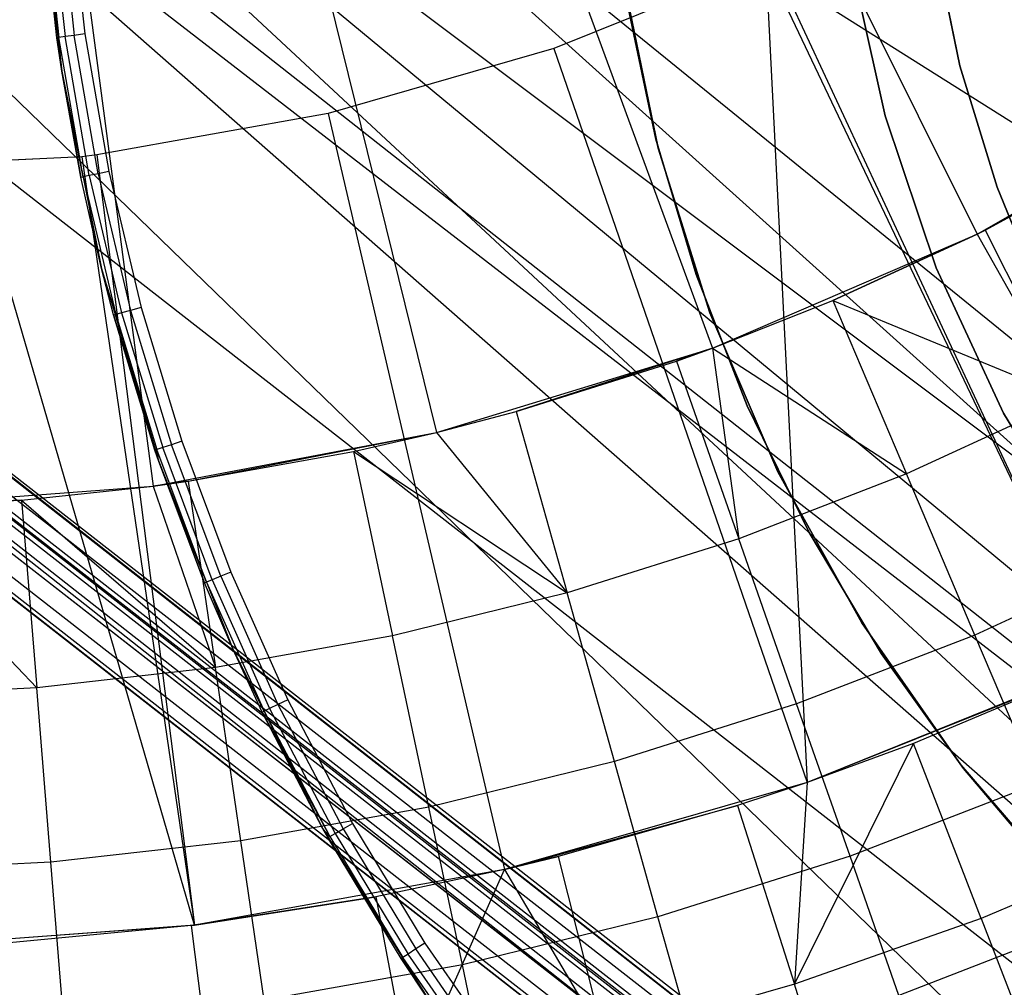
# Model space of a CAD drawing. Extents: x -390 to 397, y -401 to 400.
# Tile 41 of 192: x -239.78 to -236.32, y -306.71 to -303.31. Entities that reach past the tile are written whole.
import ezdxf

# ---------------------------------------------------------------- set-up
doc = ezdxf.new("R2010")
doc.units = 0
doc.header["$LTSCALE"] = 25.4
doc.layers.get('0').update_dxf_attribs({"linetype": 'CONTINUOUS'})

# ---------------------------------------------------------------- blocks, each defined once
blk = doc.blocks.new('FOURTY_ROUND_VII_ZWIS_STL')
at = {"color": 0}
for p, q in [((-245.653, -299.3192, -931.3491), (-230.6651, -311.0159, -931.3491)), ((-245.653, -299.3192, -931.3491), (-230.6651, -311.0159, -931.3491)), ((-246.166, -299.9442, -929.0132), (-231.1468, -311.6654, -929.0132)), ((-235.2937, -308.4569, -929), (-246.166, -299.9442, -929.0132)), ((-235.2937, -308.4569, -929), (-246.166, -299.9442, -929.0132)), ((-246.166, -299.9442, -929.0132), (-231.1468, -311.6654, -929.0132)), ((-246.2053, -299.9921, -929.0509), (-231.1837, -311.7152, -929.0509)), ((-246.2053, -299.9921, -929.0509), (-231.1837, -311.7152, -929.0509)), ((-246.2469, -300.0428, -929.1777), (-231.2227, -311.7678, -929.1777)), ((-246.2469, -300.0428, -929.1777), (-231.2227, -311.7678, -929.1777)), ((-246.2436, -300.0388, -929.25), (-231.2196, -311.7637, -929.25)), ((-246.2436, -300.0388, -929.25), (-231.2196, -311.7637, -929.25)), ((-246.2335, -300.0265, -929.1082), (-231.2101, -311.7509, -929.1082)), ((-246.2335, -300.0265, -929.1082), (-231.2101, -311.7509, -929.1082)), ((-231.2329, -311.7816, -902), (-246.2578, -300.056, -902)), ((-231.2329, -311.7816, -902), (-246.2578, -300.056, -902)), ((-231.2329, -311.7816, -900.5), (-246.2578, -300.056, -900.5)), ((-231.2329, -311.7816, -900.5), (-246.2578, -300.056, -900.5)), ((-231.2329, -311.7816, -895.5), (-246.2578, -300.056, -895.5)), ((-231.2329, -311.7816, -895.5), (-246.2578, -300.056, -895.5)), ((-231.2785, -311.8431, -932.4962), (-243.4144, -300.0792, -934.3589)), ((-243.4144, -300.0792, -934.3589), (-230.1584, -310.3327, -934.3766)), ((-243.4144, -300.0792, -934.3589), (-230.1584, -310.3327, -934.3766)), ((-231.2785, -311.8431, -932.4962), (-243.4144, -300.0792, -934.3589)), ((-246.3064, -300.1153, -932.4962), (-231.2785, -311.8431, -932.4962)), ((-246.3064, -300.1153, -932.4962), (-231.2785, -311.8431, -932.4962)), ((-246.3063, -300.1152, -902.0152), (-231.2785, -311.843, -902.0152)), ((-246.3063, -300.1152, -902.0152), (-231.2785, -311.843, -902.0152)), ((-246.3063, -300.1152, -927.4848), (-231.2785, -311.843, -927.4848)), ((-246.3063, -300.1152, -927.4848), (-231.2785, -311.843, -927.4848)), ((-246.3063, -300.1152, -900.4848), (-231.2785, -311.843, -900.4848)), ((-246.3063, -300.1152, -900.4848), (-231.2785, -311.843, -900.4848)), ((-246.3063, -300.1152, -895.5152), (-231.2785, -311.843, -895.5152)), ((-246.3063, -300.1152, -895.5152), (-231.2785, -311.843, -895.5152)), ((-246.3475, -300.1653, -902.0586), (-231.3171, -311.8951, -902.0586)), ((-246.3475, -300.1653, -902.0586), (-231.3171, -311.8951, -902.0586)), ((-246.3475, -300.1653, -927.4414), (-231.3171, -311.8951, -927.4414)), ((-246.3475, -300.1653, -927.4414), (-231.3171, -311.8951, -927.4414)), ((-246.3475, -300.1653, -900.4414), (-231.3171, -311.8951, -900.4414)), ((-246.3475, -300.1653, -900.4414), (-231.3171, -311.8951, -900.4414)), ((-246.3475, -300.1653, -895.5586), (-231.3171, -311.8951, -895.5586)), ((-246.3475, -300.1653, -895.5586), (-231.3171, -311.8951, -895.5586)), ((-231.352, -311.9422, -902.2), (-246.3846, -300.2107, -902.2)), ((-231.352, -311.9422, -902.2), (-246.3846, -300.2107, -902.2)), ((-231.352, -311.9422, -927.3), (-246.3846, -300.2107, -927.3)), ((-231.352, -311.9422, -927.3), (-246.3846, -300.2107, -927.3)), ((-246.3846, -300.2107, -895.7), (-231.352, -311.9422, -895.7)), ((-231.352, -311.9422, -900.3), (-246.3846, -300.2107, -900.3)), ((-231.352, -311.9422, -900.3), (-246.3846, -300.2107, -900.3)), ((-246.3846, -300.2107, -895.7), (-231.352, -311.9422, -895.7)), ((-246.375, -300.1989, -902.1235), (-231.343, -311.93, -902.1235)), ((-246.375, -300.1989, -902.1235), (-231.343, -311.93, -902.1235)), ((-246.375, -300.1989, -927.3765), (-231.343, -311.93, -927.3765)), ((-246.375, -300.1989, -927.3765), (-231.343, -311.93, -927.3765)), ((-246.375, -300.1989, -900.3765), (-231.343, -311.93, -900.3765)), ((-246.375, -300.1989, -900.3765), (-231.343, -311.93, -900.3765)), ((-246.375, -300.1989, -895.6235), (-231.343, -311.93, -895.6235)), ((-246.375, -300.1989, -895.6235), (-231.343, -311.93, -895.6235)), ((-235.2926, -308.7293, -927.5), (-245.7259, -300.4917, -927.5)), ((-245.7259, -300.4917, -927.5), (-231.2785, -311.843, -927.4848)), ((-245.7259, -300.4917, -927.5), (-231.2785, -311.843, -927.4848)), ((-235.2926, -308.7293, -927.5), (-245.7259, -300.4917, -927.5)), ((-242.5098, -300.6013, -934.4753), (-230.1584, -310.3327, -934.3766)), ((-242.5098, -300.6013, -934.4753), (-230.1584, -310.3327, -934.3766)), ((-242.5098, -300.6013, -932.5403), (-230.6651, -311.0159, -931.3491)), ((-242.5098, -300.6013, -932.5403), (-230.6651, -311.0159, -931.3491)), ((-230.1584, -310.3327, -934.3766), (-241.5052, -300.9266, -934.7228)), ((-230.1584, -310.3327, -934.3766), (-241.5052, -300.9266, -934.7228)), ((-230.6651, -311.0159, -931.3491), (-241.5033, -300.927, -932.8784)), ((-241.5033, -300.927, -932.8784), (-229.7357, -309.7628, -933.034)), ((-241.5033, -300.927, -932.8784), (-229.7357, -309.7628, -933.034)), ((-230.6651, -311.0159, -931.3491), (-241.5033, -300.927, -932.8784)), ((-228.7468, -308.4295, -935.584), (-240.4761, -301.0336, -935.0414)), ((-228.7468, -308.4295, -935.584), (-240.4761, -301.0336, -935.0414)), ((-230.1584, -310.3327, -934.3766), (-240.4761, -301.0336, -935.0414)), ((-230.1584, -310.3327, -934.3766), (-240.4761, -301.0336, -935.0414)), ((-240.4761, -301.0336, -933.2985), (-229.7357, -309.7628, -933.034)), ((-240.4761, -301.0336, -933.2985), (-229.7357, -309.7628, -933.034)), ((-237.5467, -301.7903, -953.55), (-236.4135, -304.0648, -957.4595)), ((-237.5467, -301.7903, -953.55), (-236.4135, -304.0648, -957.4595)), ((-238.2204, -302.0808, -953.55), (-237.3442, -304.4662, -957.4595)), ((-238.2204, -302.0808, -953.55), (-237.3442, -304.4662, -957.4595)), ((-235.2937, -308.4569, -929), (-243.3006, -302.1816, -929)), ((-235.2937, -308.4569, -929), (-243.3006, -302.1816, -929)), ((-238.9219, -302.2955, -953.55), (-238.3135, -304.7627, -957.4595)), ((-238.9219, -302.2955, -953.55), (-238.3135, -304.7627, -957.4595)), ((-239.6428, -302.4316, -953.55), (-239.3095, -304.9508, -957.4595)), ((-239.6428, -302.4316, -953.55), (-239.3095, -304.9508, -957.4595)), ((-239.709, -302.7892, -2.2), (-239.6309, -303.4926, -2.2)), ((-239.709, -302.7892, -2.2), (-239.6309, -303.4926, -2.2)), ((-239.6484, -303.3747, -0.1), (-239.7025, -302.8801, -0.1)), ((-239.7025, -302.8801, -0.1), (-239.6309, -303.4926, -2.2)), ((-239.7025, -302.8801, -0.1), (-239.6309, -303.4926, -2.2)), ((-239.6484, -303.3747, -0.1), (-239.7025, -302.8801, -0.1)), ((-239.6949, -302.8795, -0.0617), (-239.6409, -303.3737, -0.0617)), ((-239.6949, -302.8795, -0.0617), (-239.6409, -303.3737, -0.0617)), ((-239.6732, -302.8778, -0.0293), (-239.6194, -303.3706, -0.0293)), ((-239.6732, -302.8778, -0.0293), (-239.6194, -303.3706, -0.0293)), ((-239.6409, -302.8753, -0.0076), (-239.5873, -303.3661, -0.0076)), ((-239.6409, -302.8753, -0.0076), (-239.5873, -303.3661, -0.0076)), ((-239.6028, -302.8723), (-239.5494, -303.3608)), ((-239.6028, -302.8723), (-239.5494, -303.3608)), ((-237.1593, -303.0552, -952.718), (-235.9848, -305.5786, -957)), ((-237.1593, -303.0552, -952.718), (-235.9848, -305.5786, -957)), ((-236.4738, -303.4729, -29.0477), (-236.5645, -303.0362, -29.0477)), ((-236.5645, -303.0362, -13.7477), (-236.4738, -303.4729, -13.7477)), ((-236.5645, -303.0362, -13.7477), (-236.4738, -303.4729, -13.7477)), ((-236.4738, -303.4729, -29.0477), (-236.5645, -303.0362, -29.0477)), ((-237.1564, -303.1126, -952.8), (-237.9012, -303.412, -952.8)), ((-237.1564, -303.1126, -952.8), (-237.9012, -303.412, -952.8)), ((-237.1564, -303.1126, -952.8), (-235.9848, -305.5786, -957)), ((-237.1564, -303.1126, -952.8), (-235.9848, -305.5786, -957)), ((-237.1564, -303.1126, -952.8), (-237.0111, -305.9928, -957)), ((-237.1564, -303.1126, -952.8), (-237.0111, -305.9928, -957)), ((-236.8581, -303.0999, -2.2), (-236.7371, -303.6497, -2.2)), ((-236.7371, -303.6497, -29), (-236.8581, -303.0999, -29)), ((-236.8581, -303.0999, -2.2), (-236.7371, -303.6497, -2.2)), ((-236.7371, -303.6497, -29), (-236.8581, -303.0999, -29)), ((-237.6574, -303.1672, -29), (-237.5351, -303.7625, -29)), ((-237.5351, -303.7625, -2.2), (-237.6574, -303.1672, -2.2)), ((-237.5351, -303.7625, -2.2), (-237.6574, -303.1672, -2.2)), ((-237.6574, -303.1672, -29), (-237.5351, -303.7625, -29)), ((-237.543, -303.7315, -29.0477), (-237.6448, -303.2462, -29.0477)), ((-237.6448, -303.2462, -31.0477), (-237.543, -303.7315, -31.0477)), ((-237.543, -303.7315, -29.0477), (-237.6448, -303.2462, -29.0477)), ((-237.6448, -303.2462, -31.0477), (-237.543, -303.7315, -31.0477)), ((-239.5873, -303.3661, -0.0076), (-239.6194, -303.3706, -0.0293)), ((-239.5873, -303.3661, -0.0076), (-239.6194, -303.3706, -0.0293)), ((-239.5494, -303.3608), (-239.5873, -303.3661, -0.0076)), ((-239.5494, -303.3608), (-239.5873, -303.3661, -0.0076)), ((-239.5032, -303.8527, -0.0076), (-239.5873, -303.3661, -0.0076)), ((-239.5032, -303.8527, -0.0076), (-239.5873, -303.3661, -0.0076)), ((-239.5494, -303.3608), (-239.4657, -303.845)), ((-239.5494, -303.3608), (-239.4657, -303.845)), ((-239.6409, -303.3737, -0.0617), (-239.6484, -303.3747, -0.1)), ((-239.6309, -303.4926, -0.1), (-239.6484, -303.3747, -0.1)), ((-239.6484, -303.3747, -0.1), (-239.6309, -303.4926, -2.2)), ((-239.6484, -303.3747, -0.1), (-239.6309, -303.4926, -2.2)), ((-239.6194, -303.3706, -0.0293), (-239.6409, -303.3737, -0.0617)), ((-239.6194, -303.3706, -0.0293), (-239.6409, -303.3737, -0.0617)), ((-239.6309, -303.4926, -0.1), (-239.6409, -303.3737, -0.0617)), ((-239.5562, -303.8635, -0.0617), (-239.6409, -303.3737, -0.0617)), ((-239.5562, -303.8635, -0.0617), (-239.6409, -303.3737, -0.0617)), ((-239.535, -303.8592, -0.0293), (-239.6194, -303.3706, -0.0293)), ((-239.535, -303.8592, -0.0293), (-239.6194, -303.3706, -0.0293)), ((-237.9012, -303.412, -952.8), (-238.6947, -303.6407, -952.8)), ((-237.9012, -303.412, -952.8), (-238.6947, -303.6407, -952.8)), ((-237.9012, -303.412, -952.8), (-237.0111, -305.9928, -957)), ((-237.9012, -303.412, -952.8), (-237.0111, -305.9928, -957)), ((-236.3437, -303.8995, -29.0477), (-236.4738, -303.4729, -29.0477)), ((-236.4738, -303.4729, -13.7477), (-236.3437, -303.8995, -13.7477)), ((-236.4738, -303.4729, -13.7477), (-236.3437, -303.8995, -13.7477)), ((-236.4738, -303.4729, -13.7477), (-236.4738, -303.4729, -29.0477)), ((-236.3437, -303.8995, -29.0477), (-236.4738, -303.4729, -29.0477)), ((-236.4738, -303.4729, -13.7477), (-236.4738, -303.4729, -29.0477)), ((-239.6309, -303.4926, -0.1), (-239.6309, -303.4926, -2.2)), ((-239.6309, -303.4926, -2.2), (-239.5637, -303.8651, -0.1)), ((-239.5637, -303.8651, -0.1), (-239.6309, -303.4926, -0.1)), ((-239.6309, -303.4926, -2.2), (-239.5637, -303.8651, -0.1)), ((-239.6309, -303.4926, -2.2), (-239.4909, -304.1863, -2.2)), ((-239.6309, -303.4926, -0.1), (-239.6309, -303.4926, -2.2)), ((-239.6309, -303.4926, -2.2), (-239.4909, -304.1863, -2.2)), ((-239.5637, -303.8651, -0.1), (-239.6309, -303.4926, -0.1)), ((-239.5562, -303.8635, -0.0617), (-239.6309, -303.4926, -0.1)), ((-239.5562, -303.8635, -0.0617), (-239.6309, -303.4926, -0.1)), ((-236.4135, -304.0648, -957.4595), (-235.5325, -303.5635, -957.4595)), ((-236.4135, -304.0648, -957.4595), (-235.5325, -303.5635, -957.4595)), ((-236.3857, -304.0509, -970.5261), (-235.5325, -303.5635, -957.4595)), ((-236.3857, -304.0509, -970.5261), (-235.5325, -303.5635, -957.4595)), ((-238.6947, -303.6407, -952.8), (-239.5074, -303.7866, -952.8)), ((-238.6947, -303.6407, -952.8), (-239.5074, -303.7866, -952.8)), ((-238.6947, -303.6407, -952.8), (-238.0746, -306.2993, -957)), ((-238.6947, -303.6407, -952.8), (-238.0746, -306.2993, -957)), ((-236.7371, -303.6497, -2.2), (-236.7371, -303.6497, -29)), ((-236.7371, -303.6497, -2.2), (-236.7371, -303.6497, -29)), ((-236.7371, -303.6497, -2.2), (-236.5573, -304.1833, -2.2)), ((-236.5573, -304.1833, -29), (-236.7371, -303.6497, -29)), ((-236.7371, -303.6497, -2.2), (-236.5573, -304.1833, -2.2)), ((-236.5573, -304.1833, -29), (-236.7371, -303.6497, -29)), ((-237.4015, -304.2068, -29.0477), (-237.543, -303.7315, -29.0477)), ((-237.543, -303.7315, -29.0477), (-237.543, -303.7315, -31.0477)), ((-237.543, -303.7315, -31.0477), (-237.4015, -304.2068, -31.0477)), ((-237.543, -303.7315, -29.0477), (-237.543, -303.7315, -31.0477)), ((-237.4015, -304.2068, -29.0477), (-237.543, -303.7315, -29.0477)), ((-237.543, -303.7315, -31.0477), (-237.4015, -304.2068, -31.0477)), ((-237.5351, -303.7625, -29), (-237.5351, -303.7625, -2.2)), ((-237.5351, -303.7625, -29), (-237.3531, -304.3424, -29)), ((-237.3531, -304.3424, -2.2), (-237.5351, -303.7625, -2.2)), ((-237.5351, -303.7625, -29), (-237.5351, -303.7625, -2.2)), ((-237.3531, -304.3424, -2.2), (-237.5351, -303.7625, -2.2)), ((-237.5351, -303.7625, -29), (-237.3531, -304.3424, -29)), ((-236.3857, -304.0509, -970.5261), (-235.8675, -303.7694, -970.5261)), ((-236.3857, -304.0509, -970.5261), (-235.8675, -303.7694, -970.5261)), ((-239.56, -303.7931, -952.8), (-240.6908, -303.8484, -952.8)), ((-239.56, -303.7931, -952.8), (-240.6908, -303.8484, -952.8)), ((-239.56, -303.7931, -952.8), (-240.3312, -303.8308, -952.7733)), ((-239.56, -303.7931, -952.8), (-239.9447, -303.8119, -952.7724)), ((-239.164, -306.4949, -957), (-239.9447, -303.8119, -952.7724)), ((-239.164, -306.4949, -957), (-239.9447, -303.8119, -952.7724)), ((-239.5074, -303.7866, -952.8), (-239.56, -303.7931, -952.8)), ((-239.5074, -303.7866, -952.8), (-239.56, -303.7931, -952.8)), ((-239.56, -303.7931, -952.8), (-239.164, -306.4949, -957)), ((-239.56, -303.7931, -952.8), (-239.164, -306.4949, -957)), ((-239.5074, -303.7866, -952.8), (-239.164, -306.4949, -957)), ((-239.5074, -303.7866, -952.8), (-239.164, -306.4949, -957)), ((-239.5032, -303.8527, -0.0076), (-239.535, -303.8592, -0.0293)), ((-239.5032, -303.8527, -0.0076), (-239.535, -303.8592, -0.0293)), ((-239.4657, -303.845), (-239.5032, -303.8527, -0.0076)), ((-239.4657, -303.845), (-239.5032, -303.8527, -0.0076)), ((-239.5032, -303.8527, -0.0076), (-239.3891, -304.3331, -0.0076)), ((-239.5032, -303.8527, -0.0076), (-239.3891, -304.3331, -0.0076)), ((-239.4657, -303.845), (-239.3521, -304.3231)), ((-239.4657, -303.845), (-239.3521, -304.3231)), ((-239.5637, -303.8651, -0.1), (-239.5562, -303.8635, -0.0617)), ((-239.5637, -303.8651, -0.1), (-239.5562, -303.8635, -0.0617)), ((-239.4909, -304.1863, -2.2), (-239.5637, -303.8651, -0.1)), ((-239.4909, -304.1863, -2.2), (-239.5637, -303.8651, -0.1)), ((-239.4909, -304.1863, -0.1), (-239.5637, -303.8651, -0.1)), ((-239.4909, -304.1863, -0.1), (-239.5637, -303.8651, -0.1)), ((-239.535, -303.8592, -0.0293), (-239.5562, -303.8635, -0.0617)), ((-239.535, -303.8592, -0.0293), (-239.5562, -303.8635, -0.0617)), ((-239.5562, -303.8635, -0.0617), (-239.4413, -304.3472, -0.0617)), ((-239.5562, -303.8635, -0.0617), (-239.4413, -304.3472, -0.0617)), ((-239.5562, -303.8635, -0.0617), (-239.4909, -304.1863, -0.1)), ((-239.5562, -303.8635, -0.0617), (-239.4909, -304.1863, -0.1)), ((-239.535, -303.8592, -0.0293), (-239.4204, -304.3415, -0.0293)), ((-239.535, -303.8592, -0.0293), (-239.4204, -304.3415, -0.0293)), ((-236.1754, -304.3126, -29.0477), (-236.3437, -303.8995, -29.0477)), ((-236.3437, -303.8995, -13.7477), (-236.1754, -304.3126, -13.7477)), ((-236.3437, -303.8995, -13.7477), (-236.1754, -304.3126, -13.7477)), ((-236.3437, -303.8995, -13.7477), (-236.3437, -303.8995, -29.0477)), ((-236.1754, -304.3126, -29.0477), (-236.3437, -303.8995, -29.0477)), ((-236.3437, -303.8995, -13.7477), (-236.3437, -303.8995, -29.0477)), ((-236.4135, -304.0648, -970.5261), (-236.3857, -304.0509, -970.5261)), ((-236.3857, -304.0509, -970.5261), (-236.4135, -304.0648, -957.4595)), ((-236.3857, -304.0509, -970.5261), (-236.4135, -304.0648, -957.4595)), ((-236.4135, -304.0648, -970.5261), (-236.3857, -304.0509, -970.5261)), ((-236.3857, -304.0509, -970.5261), (-236.0883, -304.6428, -971.8167)), ((-236.3857, -304.0509, -970.5261), (-236.0883, -304.6428, -971.8167)), ((-237.3442, -304.4662, -957.4595), (-236.4135, -304.0648, -957.4595)), ((-237.3442, -304.4662, -957.4595), (-236.4135, -304.0648, -957.4595)), ((-236.9209, -304.2987, -970.5261), (-236.4135, -304.0648, -970.5261)), ((-236.4135, -304.0648, -957.4595), (-236.9209, -304.2987, -970.5261)), ((-236.4135, -304.0648, -957.4595), (-236.9209, -304.2987, -970.5261)), ((-236.9209, -304.2987, -970.5261), (-236.4135, -304.0648, -970.5261)), ((-236.4135, -304.0648, -970.5261), (-236.0883, -304.6428, -971.8167)), ((-236.4135, -304.0648, -970.5261), (-236.0883, -304.6428, -971.8167)), ((-236.4135, -304.0648, -957.4595), (-236.4135, -304.0648, -970.5261)), ((-236.4135, -304.0648, -957.4595), (-236.4135, -304.0648, -970.5261)), ((-239.4486, -304.3492, -0.1), (-239.4909, -304.1863, -2.2)), ((-239.4909, -304.1863, -2.2), (-239.2901, -304.865, -2.2)), ((-239.4909, -304.1863, -2.2), (-239.4909, -304.1863, -0.1)), ((-239.4909, -304.1863, -2.2), (-239.4909, -304.1863, -0.1)), ((-239.4486, -304.3492, -0.1), (-239.4909, -304.1863, -2.2)), ((-239.4486, -304.3492, -0.1), (-239.4909, -304.1863, -0.1)), ((-239.4909, -304.1863, -2.2), (-239.2901, -304.865, -2.2)), ((-239.4413, -304.3472, -0.0617), (-239.4909, -304.1863, -0.1)), ((-236.5573, -304.1833, -2.2), (-236.5573, -304.1833, -29)), ((-236.5573, -304.1833, -2.2), (-236.5573, -304.1833, -29)), ((-236.5573, -304.1833, -2.2), (-236.3209, -304.6943, -2.2)), ((-236.3209, -304.6943, -29), (-236.5573, -304.1833, -29)), ((-236.5573, -304.1833, -2.2), (-236.3209, -304.6943, -2.2)), ((-236.3209, -304.6943, -29), (-236.5573, -304.1833, -29)), ((-237.2213, -304.6688, -29.0477), (-237.4015, -304.2068, -29.0477)), ((-237.4015, -304.2068, -29.0477), (-237.4015, -304.2068, -31.0477)), ((-237.4015, -304.2068, -31.0477), (-237.2213, -304.6688, -31.0477)), ((-237.4015, -304.2068, -29.0477), (-237.4015, -304.2068, -31.0477)), ((-237.2213, -304.6688, -29.0477), (-237.4015, -304.2068, -29.0477)), ((-237.4015, -304.2068, -31.0477), (-237.2213, -304.6688, -31.0477)), ((-237.3442, -304.4662, -970.5261), (-236.9209, -304.2987, -970.5261)), ((-237.3442, -304.4662, -957.4595), (-236.9209, -304.2987, -970.5261)), ((-237.3442, -304.4662, -970.5261), (-236.9209, -304.2987, -970.5261)), ((-237.3442, -304.4662, -957.4595), (-236.9209, -304.2987, -970.5261)), ((-236.9209, -304.2987, -970.5261), (-236.662, -304.9084, -971.8167)), ((-236.9209, -304.2987, -970.5261), (-236.662, -304.9084, -971.8167)), ((-236.9209, -304.2987, -970.5261), (-236.0883, -304.6428, -971.8167)), ((-236.9209, -304.2987, -970.5261), (-236.0883, -304.6428, -971.8167)), ((-239.3891, -304.3331, -0.0076), (-239.4204, -304.3415, -0.0293)), ((-239.3891, -304.3331, -0.0076), (-239.4204, -304.3415, -0.0293)), ((-239.3521, -304.3231), (-239.3891, -304.3331, -0.0076)), ((-239.3521, -304.3231), (-239.3891, -304.3331, -0.0076)), ((-239.3891, -304.3331, -0.0076), (-239.2453, -304.8054, -0.0076)), ((-239.3891, -304.3331, -0.0076), (-239.2453, -304.8054, -0.0076)), ((-239.3521, -304.3231), (-239.209, -304.7931)), ((-239.3521, -304.3231), (-239.209, -304.7931)), ((-239.4486, -304.3492, -0.1), (-239.4413, -304.3472, -0.0617)), ((-239.3037, -304.8252, -0.1), (-239.4486, -304.3492, -0.1)), ((-239.4486, -304.3492, -0.1), (-239.2901, -304.865, -2.2)), ((-239.4486, -304.3492, -0.1), (-239.2901, -304.865, -2.2)), ((-239.3037, -304.8252, -0.1), (-239.4486, -304.3492, -0.1)), ((-239.4204, -304.3415, -0.0293), (-239.4413, -304.3472, -0.0617)), ((-239.4204, -304.3415, -0.0293), (-239.4413, -304.3472, -0.0617)), ((-239.4413, -304.3472, -0.0617), (-239.2965, -304.8228, -0.0617)), ((-239.4413, -304.3472, -0.0617), (-239.2965, -304.8228, -0.0617)), ((-239.4204, -304.3415, -0.0293), (-239.276, -304.8158, -0.0293)), ((-239.4204, -304.3415, -0.0293), (-239.276, -304.8158, -0.0293)), ((-237.3531, -304.3424, -29), (-237.3531, -304.3424, -2.2)), ((-237.3531, -304.3424, -29), (-237.1135, -304.901, -29)), ((-237.1135, -304.901, -2.2), (-237.3531, -304.3424, -2.2)), ((-237.3531, -304.3424, -29), (-237.3531, -304.3424, -2.2)), ((-237.1135, -304.901, -2.2), (-237.3531, -304.3424, -2.2)), ((-237.3531, -304.3424, -29), (-237.1135, -304.901, -29)), ((-238.3135, -304.7627, -957.4595), (-237.3442, -304.4662, -957.4595)), ((-238.3135, -304.7627, -957.4595), (-237.3442, -304.4662, -957.4595)), ((-237.3442, -304.4662, -957.4595), (-238.0333, -304.6889, -970.5261)), ((-237.3442, -304.4662, -957.4595), (-238.0333, -304.6889, -970.5261)), ((-237.4708, -304.5117, -970.5261), (-237.3442, -304.4662, -970.5261)), ((-237.3442, -304.4662, -957.4595), (-237.4708, -304.5117, -970.5261)), ((-237.3442, -304.4662, -957.4595), (-237.4708, -304.5117, -970.5261)), ((-237.4708, -304.5117, -970.5261), (-237.3442, -304.4662, -970.5261)), ((-237.3442, -304.4662, -970.5261), (-237.2516, -305.1367, -971.8167)), ((-237.3442, -304.4662, -970.5261), (-237.2516, -305.1367, -971.8167)), ((-237.3442, -304.4662, -970.5261), (-236.662, -304.9084, -971.8167)), ((-237.3442, -304.4662, -970.5261), (-236.662, -304.9084, -971.8167)), ((-237.3442, -304.4662, -970.5261), (-237.3442, -304.4662, -957.4595)), ((-237.3442, -304.4662, -970.5261), (-237.3442, -304.4662, -957.4595)), ((-238.0333, -304.6889, -970.5261), (-237.4708, -304.5117, -970.5261)), ((-238.0333, -304.6889, -970.5261), (-237.4708, -304.5117, -970.5261)), ((-237.4708, -304.5117, -970.5261), (-237.2516, -305.1367, -971.8167)), ((-237.4708, -304.5117, -970.5261), (-237.2516, -305.1367, -971.8167)), ((-236.0883, -304.6428, -971.8167), (-236.662, -304.9084, -971.8167)), ((-236.0883, -304.6428, -971.8167), (-236.662, -304.9084, -971.8167)), ((-237.0035, -305.1143, -29.0477), (-237.2213, -304.6688, -29.0477)), ((-237.2213, -304.6688, -29.0477), (-237.2213, -304.6688, -31.0477)), ((-237.2213, -304.6688, -31.0477), (-237.0035, -305.1143, -31.0477)), ((-237.2213, -304.6688, -29.0477), (-237.2213, -304.6688, -31.0477)), ((-237.0035, -305.1143, -29.0477), (-237.2213, -304.6688, -29.0477)), ((-237.2213, -304.6688, -31.0477), (-237.0035, -305.1143, -31.0477)), ((-238.3135, -304.7627, -970.5261), (-238.0333, -304.6889, -970.5261)), ((-238.3135, -304.7627, -957.4595), (-238.0333, -304.6889, -970.5261)), ((-238.3135, -304.7627, -970.5261), (-238.0333, -304.6889, -970.5261)), ((-238.3135, -304.7627, -957.4595), (-238.0333, -304.6889, -970.5261)), ((-238.0333, -304.6889, -970.5261), (-237.8545, -305.3267, -971.8167)), ((-238.0333, -304.6889, -970.5261), (-237.8545, -305.3267, -971.8167)), ((-236.3209, -304.6943, -2.2), (-236.3209, -304.6943, -29)), ((-236.3209, -304.6943, -2.2), (-236.3209, -304.6943, -29)), ((-236.3209, -304.6943, -2.2), (-236.0306, -305.1768, -2.2)), ((-236.0306, -305.1768, -29), (-236.3209, -304.6943, -29)), ((-236.3209, -304.6943, -2.2), (-236.0306, -305.1768, -2.2)), ((-236.0306, -305.1768, -29), (-236.3209, -304.6943, -29)), ((-239.3095, -304.9508, -957.4595), (-238.3135, -304.7627, -957.4595)), ((-239.3095, -304.9508, -957.4595), (-238.3135, -304.7627, -957.4595)), ((-239.1865, -304.9337, -970.5261), (-238.3135, -304.7627, -957.4595)), ((-239.1865, -304.9337, -970.5261), (-238.3135, -304.7627, -957.4595)), ((-238.606, -304.8298, -970.5261), (-238.3135, -304.7627, -970.5261)), ((-238.606, -304.8298, -970.5261), (-238.3135, -304.7627, -970.5261)), ((-238.606, -304.8298, -970.5261), (-238.3135, -304.7627, -957.4595)), ((-238.606, -304.8298, -970.5261), (-238.3135, -304.7627, -957.4595)), ((-238.3135, -304.7627, -970.5261), (-237.8545, -305.3267, -971.8167)), ((-238.3135, -304.7627, -970.5261), (-237.8545, -305.3267, -971.8167)), ((-238.3135, -304.7627, -970.5261), (-238.3135, -304.7627, -957.4595)), ((-238.3135, -304.7627, -970.5261), (-238.3135, -304.7627, -957.4595)), ((-239.2965, -304.8228, -0.0617), (-239.3037, -304.8252, -0.1)), ((-239.276, -304.8158, -0.0293), (-239.2965, -304.8228, -0.0617)), ((-239.276, -304.8158, -0.0293), (-239.2965, -304.8228, -0.0617)), ((-239.2901, -304.865, -0.1), (-239.2965, -304.8228, -0.0617)), ((-239.1225, -305.2884, -0.0617), (-239.2965, -304.8228, -0.0617)), ((-239.1225, -305.2884, -0.0617), (-239.2965, -304.8228, -0.0617)), ((-239.2453, -304.8054, -0.0076), (-239.276, -304.8158, -0.0293)), ((-239.2453, -304.8054, -0.0076), (-239.276, -304.8158, -0.0293)), ((-239.1024, -305.2802, -0.0293), (-239.276, -304.8158, -0.0293)), ((-239.1024, -305.2802, -0.0293), (-239.276, -304.8158, -0.0293)), ((-239.209, -304.7931), (-239.2453, -304.8054, -0.0076)), ((-239.209, -304.7931), (-239.2453, -304.8054, -0.0076)), ((-239.0724, -305.2679, -0.0076), (-239.2453, -304.8054, -0.0076)), ((-239.0724, -305.2679, -0.0076), (-239.2453, -304.8054, -0.0076)), ((-239.209, -304.7931), (-239.037, -305.2534)), ((-239.209, -304.7931), (-239.037, -305.2534)), ((-239.2901, -304.865, -0.1), (-239.3037, -304.8252, -0.1)), ((-239.3037, -304.8252, -0.1), (-239.2901, -304.865, -2.2)), ((-239.3037, -304.8252, -0.1), (-239.2901, -304.865, -2.2)), ((-239.1865, -304.9337, -970.5261), (-238.606, -304.8298, -970.5261)), ((-239.1865, -304.9337, -970.5261), (-238.606, -304.8298, -970.5261)), ((-238.606, -304.8298, -970.5261), (-238.4684, -305.4778, -971.8167)), ((-238.606, -304.8298, -970.5261), (-238.4684, -305.4778, -971.8167)), ((-238.606, -304.8298, -970.5261), (-237.8545, -305.3267, -971.8167)), ((-238.606, -304.8298, -970.5261), (-237.8545, -305.3267, -971.8167)), ((-239.2901, -304.865, -0.1), (-239.2901, -304.865, -2.2)), ((-239.2901, -304.865, -2.2), (-239.1295, -305.2913, -0.1)), ((-239.1295, -305.2913, -0.1), (-239.2901, -304.865, -0.1)), ((-239.2901, -304.865, -2.2), (-239.1295, -305.2913, -0.1)), ((-239.2901, -304.865, -2.2), (-239.0302, -305.5233, -2.2)), ((-239.2901, -304.865, -0.1), (-239.2901, -304.865, -2.2)), ((-239.2901, -304.865, -2.2), (-239.0302, -305.5233, -2.2)), ((-239.1295, -305.2913, -0.1), (-239.2901, -304.865, -0.1)), ((-239.1225, -305.2884, -0.0617), (-239.2901, -304.865, -0.1)), ((-239.1225, -305.2884, -0.0617), (-239.2901, -304.865, -0.1)), ((-236.662, -304.9084, -971.8167), (-237.2516, -305.1367, -971.8167)), ((-236.662, -304.9084, -971.8167), (-237.2516, -305.1367, -971.8167)), ((-237.1135, -304.901, -29), (-237.1135, -304.901, -2.2)), ((-237.1135, -304.901, -29), (-236.8185, -305.4324, -29)), ((-236.8185, -305.4324, -2.2), (-237.1135, -304.901, -2.2)), ((-237.1135, -304.901, -29), (-237.1135, -304.901, -2.2)), ((-236.8185, -305.4324, -2.2), (-237.1135, -304.901, -2.2)), ((-237.1135, -304.901, -29), (-236.8185, -305.4324, -29)), ((-236.4216, -305.4747, -973.1305), (-236.662, -304.9084, -971.8167)), ((-236.4216, -305.4747, -973.1305), (-236.662, -304.9084, -971.8167)), ((-240.3202, -305.0282, -957.4595), (-239.3095, -304.9508, -957.4595)), ((-240.3202, -305.0282, -957.4595), (-239.3095, -304.9508, -957.4595)), ((-239.7725, -305.0002, -970.5261), (-239.3095, -304.9508, -970.5261)), ((-239.7725, -305.0002, -970.5261), (-239.3095, -304.9508, -970.5261)), ((-239.7725, -305.0002, -970.5261), (-239.3095, -304.9508, -957.4595)), ((-239.7725, -305.0002, -970.5261), (-239.3095, -304.9508, -957.4595)), ((-239.3095, -304.9508, -970.5261), (-239.1865, -304.9337, -970.5261)), ((-239.1865, -304.9337, -970.5261), (-239.3095, -304.9508, -957.4595)), ((-239.3095, -304.9508, -970.5261), (-239.1865, -304.9337, -970.5261)), ((-239.1865, -304.9337, -970.5261), (-239.3095, -304.9508, -957.4595)), ((-239.3095, -304.9508, -970.5261), (-239.0908, -305.5891, -971.8167)), ((-239.3095, -304.9508, -970.5261), (-239.0908, -305.5891, -971.8167)), ((-239.3095, -304.9508, -970.5261), (-239.3095, -304.9508, -957.4595)), ((-239.3095, -304.9508, -970.5261), (-239.3095, -304.9508, -957.4595)), ((-239.1865, -304.9337, -970.5261), (-239.0908, -305.5891, -971.8167)), ((-239.1865, -304.9337, -970.5261), (-239.0908, -305.5891, -971.8167)), ((-240.3202, -305.0282, -970.5261), (-239.7725, -305.0002, -970.5261)), ((-239.7725, -305.0002, -970.5261), (-240.3202, -305.0282, -957.4595)), ((-239.7725, -305.0002, -970.5261), (-240.3202, -305.0282, -957.4595)), ((-240.3202, -305.0282, -970.5261), (-239.7725, -305.0002, -970.5261)), ((-240.3202, -305.0282, -970.5261), (-239.7189, -305.6604, -971.8167)), ((-240.3202, -305.0282, -970.5261), (-239.7189, -305.6604, -971.8167)), ((-239.7725, -305.0002, -970.5261), (-239.7189, -305.6604, -971.8167)), ((-239.7725, -305.0002, -970.5261), (-239.7189, -305.6604, -971.8167)), ((-239.7725, -305.0002, -970.5261), (-239.0908, -305.5891, -971.8167)), ((-239.7725, -305.0002, -970.5261), (-239.0908, -305.5891, -971.8167)), ((-236.7496, -305.5403, -29.0477), (-237.0035, -305.1143, -29.0477)), ((-237.0035, -305.1143, -29.0477), (-237.0035, -305.1143, -31.0477)), ((-237.0035, -305.1143, -31.0477), (-236.7496, -305.5403, -31.0477)), ((-237.0035, -305.1143, -29.0477), (-237.0035, -305.1143, -31.0477)), ((-236.7496, -305.5403, -29.0477), (-237.0035, -305.1143, -29.0477)), ((-237.0035, -305.1143, -31.0477), (-236.7496, -305.5403, -31.0477)), ((-237.2516, -305.1367, -971.8167), (-237.8545, -305.3267, -971.8167)), ((-237.2516, -305.1367, -971.8167), (-237.8545, -305.3267, -971.8167)), ((-237.0479, -305.7172, -973.1305), (-237.2516, -305.1367, -971.8167)), ((-237.0479, -305.7172, -973.1305), (-237.2516, -305.1367, -971.8167)), ((-235.8121, -305.1925, -973.1305), (-236.4216, -305.4747, -973.1305)), ((-235.8121, -305.1925, -973.1305), (-236.4216, -305.4747, -973.1305)), ((-239.0724, -305.2679, -0.0076), (-239.1024, -305.2802, -0.0293)), ((-239.0724, -305.2679, -0.0076), (-239.1024, -305.2802, -0.0293)), ((-239.037, -305.2534), (-239.0724, -305.2679, -0.0076)), ((-239.037, -305.2534), (-239.0724, -305.2679, -0.0076)), ((-239.0724, -305.2679, -0.0076), (-238.8711, -305.7188, -0.0076)), ((-239.0724, -305.2679, -0.0076), (-238.8711, -305.7188, -0.0076)), ((-239.037, -305.2534), (-238.8367, -305.7021)), ((-239.037, -305.2534), (-238.8367, -305.7021)), ((-239.1295, -305.2913, -0.1), (-239.1225, -305.2884, -0.0617)), ((-239.0302, -305.5233, -2.2), (-239.1295, -305.2913, -0.1)), ((-239.0302, -305.5233, -2.2), (-239.1295, -305.2913, -0.1)), ((-239.0302, -305.5233, -0.1), (-239.1295, -305.2913, -0.1)), ((-239.1024, -305.2802, -0.0293), (-239.1225, -305.2884, -0.0617)), ((-239.1024, -305.2802, -0.0293), (-239.1225, -305.2884, -0.0617)), ((-239.1225, -305.2884, -0.0617), (-238.9198, -305.7424, -0.0617)), ((-239.1225, -305.2884, -0.0617), (-238.9198, -305.7424, -0.0617)), ((-239.1225, -305.2884, -0.0617), (-239.0302, -305.5233, -0.1)), ((-239.1024, -305.2802, -0.0293), (-238.9003, -305.7329, -0.0293)), ((-239.1024, -305.2802, -0.0293), (-238.9003, -305.7329, -0.0293)), ((-237.8545, -305.3267, -971.8167), (-238.4684, -305.4778, -971.8167)), ((-237.8545, -305.3267, -971.8167), (-238.4684, -305.4778, -971.8167)), ((-237.6885, -305.9191, -973.1305), (-237.8545, -305.3267, -971.8167)), ((-237.6885, -305.9191, -973.1305), (-237.8545, -305.3267, -971.8167)), ((-236.8185, -305.4324, -29), (-236.8185, -305.4324, -2.2)), ((-236.8185, -305.4324, -29), (-236.4713, -305.9312, -29)), ((-236.4713, -305.9312, -2.2), (-236.8185, -305.4324, -2.2)), ((-236.8185, -305.4324, -29), (-236.8185, -305.4324, -2.2)), ((-236.4713, -305.9312, -2.2), (-236.8185, -305.4324, -2.2)), ((-236.8185, -305.4324, -29), (-236.4713, -305.9312, -29)), ((-238.4684, -305.4778, -971.8167), (-239.0908, -305.5891, -971.8167)), ((-238.4684, -305.4778, -971.8167), (-239.0908, -305.5891, -971.8167)), ((-238.3407, -306.0795, -973.1305), (-238.4684, -305.4778, -971.8167)), ((-238.3407, -306.0795, -973.1305), (-238.4684, -305.4778, -971.8167)), ((-236.4216, -305.4747, -973.1305), (-237.0479, -305.7172, -973.1305)), ((-236.4216, -305.4747, -973.1305), (-237.0479, -305.7172, -973.1305)), ((-236.2, -305.9967, -974.4657), (-236.4216, -305.4747, -973.1305)), ((-236.2, -305.9967, -974.4657), (-236.4216, -305.4747, -973.1305)), ((-238.9267, -305.7457, -0.1), (-239.0302, -305.5233, -2.2)), ((-239.0302, -305.5233, -2.2), (-238.7131, -306.156, -2.2)), ((-239.0302, -305.5233, -2.2), (-239.0302, -305.5233, -0.1)), ((-239.0302, -305.5233, -2.2), (-239.0302, -305.5233, -0.1)), ((-238.9267, -305.7457, -0.1), (-239.0302, -305.5233, -2.2)), ((-238.9267, -305.7457, -0.1), (-239.0302, -305.5233, -0.1)), ((-239.0302, -305.5233, -2.2), (-238.7131, -306.156, -2.2)), ((-238.9198, -305.7424, -0.0617), (-239.0302, -305.5233, -0.1)), ((-236.4615, -305.9439, -29.0477), (-236.7496, -305.5403, -29.0477)), ((-236.7496, -305.5403, -29.0477), (-236.7496, -305.5403, -31.0477)), ((-236.7496, -305.5403, -31.0477), (-236.4615, -305.9439, -31.0477)), ((-236.7496, -305.5403, -29.0477), (-236.7496, -305.5403, -31.0477)), ((-236.4615, -305.9439, -29.0477), (-236.7496, -305.5403, -29.0477)), ((-236.7496, -305.5403, -31.0477), (-236.4615, -305.9439, -31.0477)), ((-235.9848, -305.5786, -957), (-237.0111, -305.9928, -957)), ((-235.9848, -305.5786, -957), (-237.0111, -305.9928, -957)), ((-239.0908, -305.5891, -971.8167), (-239.7189, -305.6604, -971.8167)), ((-239.0908, -305.5891, -971.8167), (-239.7189, -305.6604, -971.8167)), ((-239.0019, -306.1978, -973.1305), (-239.0908, -305.5891, -971.8167)), ((-239.0019, -306.1978, -973.1305), (-239.0908, -305.5891, -971.8167)), ((-236.0336, -305.6011, -970.1406), (-237.0111, -305.9928, -957)), ((-236.0336, -305.6011, -970.1406), (-237.0111, -305.9928, -957)), ((-236.0336, -305.6011, -970.1406), (-236.6376, -305.8562, -970.1406)), ((-236.0336, -305.6011, -970.1406), (-236.6376, -305.8562, -970.1406)), ((-239.7189, -305.6604, -971.8167), (-240.3504, -305.6913, -971.8167)), ((-239.7189, -305.6604, -971.8167), (-240.3504, -305.6913, -971.8167)), ((-239.6692, -306.2736, -973.1305), (-239.7189, -305.6604, -971.8167)), ((-239.6692, -306.2736, -973.1305), (-239.7189, -305.6604, -971.8167)), ((-238.8711, -305.7188, -0.0076), (-238.9003, -305.7329, -0.0293)), ((-238.8711, -305.7188, -0.0076), (-238.9003, -305.7329, -0.0293)), ((-238.8367, -305.7021), (-238.8711, -305.7188, -0.0076)), ((-238.8367, -305.7021), (-238.8711, -305.7188, -0.0076)), ((-238.8711, -305.7188, -0.0076), (-238.6422, -306.1562, -0.0076)), ((-238.8711, -305.7188, -0.0076), (-238.6422, -306.1562, -0.0076)), ((-238.8367, -305.7021), (-238.6088, -306.1375)), ((-238.8367, -305.7021), (-238.6088, -306.1375)), ((-237.0479, -305.7172, -973.1305), (-237.6885, -305.9191, -973.1305)), ((-237.0479, -305.7172, -973.1305), (-237.6885, -305.9191, -973.1305)), ((-236.8602, -306.2524, -974.4657), (-237.0479, -305.7172, -973.1305)), ((-236.8602, -306.2524, -974.4657), (-237.0479, -305.7172, -973.1305)), ((-238.9267, -305.7457, -0.1), (-238.9198, -305.7424, -0.0617)), ((-238.7131, -306.156, -0.1), (-238.9267, -305.7457, -0.1)), ((-238.9267, -305.7457, -0.1), (-238.7131, -306.156, -2.2)), ((-238.9267, -305.7457, -0.1), (-238.7131, -306.156, -2.2)), ((-238.9267, -305.7457, -0.1), (-238.6893, -306.1828, -0.0617)), ((-238.9267, -305.7457, -0.1), (-238.6893, -306.1828, -0.0617)), ((-238.7131, -306.156, -0.1), (-238.9267, -305.7457, -0.1)), ((-238.9003, -305.7329, -0.0293), (-238.9198, -305.7424, -0.0617)), ((-238.9003, -305.7329, -0.0293), (-238.9198, -305.7424, -0.0617)), ((-238.9198, -305.7424, -0.0617), (-238.6893, -306.1828, -0.0617)), ((-238.9198, -305.7424, -0.0617), (-238.6893, -306.1828, -0.0617)), ((-238.9003, -305.7329, -0.0293), (-238.6704, -306.1722, -0.0293)), ((-238.9003, -305.7329, -0.0293), (-238.6704, -306.1722, -0.0293)), ((-237.056, -306.7025, -971.4547), (-236.6376, -305.8562, -970.1406)), ((-237.056, -306.7025, -971.4547), (-236.6376, -305.8562, -970.1406)), ((-236.6376, -305.8562, -970.1406), (-237.0111, -305.9928, -970.1406)), ((-236.6376, -305.8562, -970.1406), (-237.0111, -305.9928, -970.1406)), ((-236.6376, -305.8562, -970.1406), (-237.0111, -305.9928, -957)), ((-236.6376, -305.8562, -970.1406), (-237.0111, -305.9928, -957)), ((-236.3996, -306.4713, -971.4547), (-236.6376, -305.8562, -970.1406)), ((-236.3996, -306.4713, -971.4547), (-236.6376, -305.8562, -970.1406)), ((-237.6885, -305.9191, -973.1305), (-238.3407, -306.0795, -973.1305)), ((-237.6885, -305.9191, -973.1305), (-238.3407, -306.0795, -973.1305)), ((-237.5354, -306.4652, -974.4657), (-237.6885, -305.9191, -973.1305)), ((-237.5354, -306.4652, -974.4657), (-237.6885, -305.9191, -973.1305)), ((-236.4713, -305.9312, -29), (-236.4713, -305.9312, -2.2)), ((-236.4713, -305.9312, -29), (-236.0754, -306.3924, -29)), ((-236.0754, -306.3924, -2.2), (-236.4713, -305.9312, -2.2)), ((-236.4713, -305.9312, -29), (-236.4713, -305.9312, -2.2)), ((-236.0754, -306.3924, -2.2), (-236.4713, -305.9312, -2.2)), ((-236.4713, -305.9312, -29), (-236.0754, -306.3924, -29)), ((-236.141, -306.3223, -29.0477), (-236.4615, -305.9439, -29.0477)), ((-236.4615, -305.9439, -29.0477), (-236.4615, -305.9439, -31.0477)), ((-236.4615, -305.9439, -31.0477), (-236.141, -306.3223, -31.0477)), ((-236.4615, -305.9439, -29.0477), (-236.4615, -305.9439, -31.0477)), ((-236.141, -306.3223, -29.0477), (-236.4615, -305.9439, -29.0477)), ((-236.4615, -305.9439, -31.0477), (-236.141, -306.3223, -31.0477)), ((-237.0111, -305.9928, -957), (-238.0746, -306.2993, -957)), ((-237.0111, -305.9928, -957), (-238.0746, -306.2993, -957)), ((-237.0111, -305.9928, -970.1406), (-237.256, -306.074, -970.1406)), ((-237.0111, -305.9928, -957), (-237.256, -306.074, -970.1406)), ((-237.0111, -305.9928, -970.1406), (-237.256, -306.074, -970.1406)), ((-237.0111, -305.9928, -957), (-237.256, -306.074, -970.1406)), ((-237.0111, -305.9928, -970.1406), (-237.056, -306.7025, -971.4547)), ((-237.0111, -305.9928, -970.1406), (-237.056, -306.7025, -971.4547)), ((-237.0111, -305.9928, -970.1406), (-237.0111, -305.9928, -957)), ((-237.0111, -305.9928, -970.1406), (-237.0111, -305.9928, -957)), ((-236.2, -305.9967, -974.4657), (-236.8602, -306.2524, -974.4657)), ((-236.2, -305.9967, -974.4657), (-236.8602, -306.2524, -974.4657)), ((-238.3407, -306.0795, -973.1305), (-239.0019, -306.1978, -973.1305)), ((-238.3407, -306.0795, -973.1305), (-239.0019, -306.1978, -973.1305)), ((-238.2229, -306.6343, -974.4657), (-238.3407, -306.0795, -973.1305)), ((-238.2229, -306.6343, -974.4657), (-238.3407, -306.0795, -973.1305)), ((-238.0746, -306.2993, -957), (-237.256, -306.074, -970.1406)), ((-238.0746, -306.2993, -957), (-237.256, -306.074, -970.1406)), ((-237.256, -306.074, -970.1406), (-237.8866, -306.2537, -970.1406)), ((-237.256, -306.074, -970.1406), (-237.8866, -306.2537, -970.1406)), ((-237.256, -306.074, -970.1406), (-237.056, -306.7025, -971.4547)), ((-237.256, -306.074, -970.1406), (-237.056, -306.7025, -971.4547)), ((-238.6422, -306.1562, -0.0076), (-238.6088, -306.1375)), ((-238.6422, -306.1562, -0.0076), (-238.6088, -306.1375)), ((-238.6088, -306.1375), (-238.3544, -306.5578)), ((-238.6088, -306.1375), (-238.3544, -306.5578)), ((-238.6959, -306.1866, -0.1), (-238.7131, -306.156, -2.2)), ((-238.7131, -306.156, -2.2), (-238.3413, -306.7582, -2.2)), ((-238.6959, -306.1866, -0.1), (-238.7131, -306.156, -0.1)), ((-238.7131, -306.156, -0.1), (-238.7131, -306.156, -2.2)), ((-238.6959, -306.1866, -0.1), (-238.7131, -306.156, -2.2)), ((-238.7131, -306.156, -0.1), (-238.7131, -306.156, -2.2)), ((-238.7131, -306.156, -2.2), (-238.3413, -306.7582, -2.2)), ((-238.7131, -306.156, -0.1), (-238.6893, -306.1828, -0.0617)), ((-238.6893, -306.1828, -0.0617), (-238.6704, -306.1722, -0.0293)), ((-238.6893, -306.1828, -0.0617), (-238.6704, -306.1722, -0.0293)), ((-238.6704, -306.1722, -0.0293), (-238.6422, -306.1562, -0.0076)), ((-238.6704, -306.1722, -0.0293), (-238.6422, -306.1562, -0.0076)), ((-238.6704, -306.1722, -0.0293), (-238.4137, -306.5963, -0.0293)), ((-238.6704, -306.1722, -0.0293), (-238.4137, -306.5963, -0.0293)), ((-238.6422, -306.1562, -0.0076), (-238.3865, -306.5786, -0.0076)), ((-238.6422, -306.1562, -0.0076), (-238.3865, -306.5786, -0.0076)), ((-239.0019, -306.1978, -973.1305), (-239.6692, -306.2736, -973.1305)), ((-239.0019, -306.1978, -973.1305), (-239.6692, -306.2736, -973.1305)), ((-238.9199, -306.7591, -974.4657), (-239.0019, -306.1978, -973.1305)), ((-238.9199, -306.7591, -974.4657), (-239.0019, -306.1978, -973.1305)), ((-238.6893, -306.1828, -0.0617), (-238.6959, -306.1866, -0.1)), ((-238.4382, -306.6122, -0.1), (-238.6959, -306.1866, -0.1)), ((-238.6959, -306.1866, -0.1), (-238.3413, -306.7582, -2.2)), ((-238.6959, -306.1866, -0.1), (-238.3413, -306.7582, -2.2)), ((-238.4382, -306.6122, -0.1), (-238.6959, -306.1866, -0.1)), ((-238.6893, -306.1828, -0.0617), (-238.4319, -306.6081, -0.0617)), ((-238.6893, -306.1828, -0.0617), (-238.4319, -306.6081, -0.0617)), ((-235.7586, -306.2006, -971.4547), (-236.3996, -306.4713, -971.4547)), ((-235.7586, -306.2006, -971.4547), (-236.3996, -306.4713, -971.4547)), ((-239.6692, -306.2736, -973.1305), (-240.3401, -306.3064, -973.1305)), ((-239.6692, -306.2736, -973.1305), (-240.3401, -306.3064, -973.1305)), ((-239.6234, -306.8389, -974.4657), (-239.6692, -306.2736, -973.1305)), ((-239.6234, -306.8389, -974.4657), (-239.6692, -306.2736, -973.1305)), ((-237.8866, -306.2537, -970.1406), (-238.0746, -306.2993, -970.1406)), ((-238.0746, -306.2993, -957), (-237.8866, -306.2537, -970.1406)), ((-238.0746, -306.2993, -957), (-237.8866, -306.2537, -970.1406)), ((-237.8866, -306.2537, -970.1406), (-238.0746, -306.2993, -970.1406)), ((-237.8866, -306.2537, -970.1406), (-237.7252, -306.8932, -971.4547)), ((-237.8866, -306.2537, -970.1406), (-237.7252, -306.8932, -971.4547)), ((-236.8602, -306.2524, -974.4657), (-237.5354, -306.4652, -974.4657)), ((-236.8602, -306.2524, -974.4657), (-237.5354, -306.4652, -974.4657)), ((-236.6886, -306.7416, -975.8206), (-236.8602, -306.2524, -974.4657)), ((-236.6886, -306.7416, -975.8206), (-236.8602, -306.2524, -974.4657)), ((-238.0746, -306.2993, -957), (-239.164, -306.4949, -957)), ((-238.0746, -306.2993, -957), (-239.164, -306.4949, -957)), ((-238.0746, -306.2993, -970.1406), (-238.5269, -306.3947, -970.1406)), ((-238.0746, -306.2993, -957), (-238.5269, -306.3947, -970.1406)), ((-238.0746, -306.2993, -970.1406), (-238.5269, -306.3947, -970.1406)), ((-238.0746, -306.2993, -957), (-238.5269, -306.3947, -970.1406)), ((-238.4049, -307.0428, -971.4547), (-238.0746, -306.2993, -970.1406)), ((-238.4049, -307.0428, -971.4547), (-238.0746, -306.2993, -970.1406)), ((-238.0746, -306.2993, -970.1406), (-237.7252, -306.8932, -971.4547)), ((-238.0746, -306.2993, -970.1406), (-237.7252, -306.8932, -971.4547)), ((-238.0746, -306.2993, -970.1406), (-238.0746, -306.2993, -957)), ((-238.0746, -306.2993, -970.1406), (-238.0746, -306.2993, -957)), ((-238.5269, -306.3947, -970.1406), (-239.1747, -306.4963, -970.1406)), ((-238.5269, -306.3947, -970.1406), (-239.1747, -306.4963, -970.1406)), ((-239.164, -306.4949, -957), (-238.5269, -306.3947, -970.1406)), ((-239.164, -306.4949, -957), (-238.5269, -306.3947, -970.1406)), ((-238.5269, -306.3947, -970.1406), (-238.4049, -307.0428, -971.4547)), ((-238.5269, -306.3947, -970.1406), (-238.4049, -307.0428, -971.4547)), ((-237.5354, -306.4652, -974.4657), (-238.2229, -306.6343, -974.4657)), ((-237.5354, -306.4652, -974.4657), (-238.2229, -306.6343, -974.4657)), ((-237.3955, -306.9644, -975.8206), (-237.5354, -306.4652, -974.4657)), ((-237.3955, -306.9644, -975.8206), (-237.5354, -306.4652, -974.4657)), ((-236.3996, -306.4713, -971.4547), (-237.056, -306.7025, -971.4547)), ((-236.3996, -306.4713, -971.4547), (-237.056, -306.7025, -971.4547)), ((-235.9974, -306.4739, -975.8206), (-236.6886, -306.7416, -975.8206)), ((-235.9974, -306.4739, -975.8206), (-236.6886, -306.7416, -975.8206)), ((-236.3996, -306.4713, -971.4547), (-236.1786, -307.0427, -972.7912)), ((-236.3996, -306.4713, -971.4547), (-236.1786, -307.0427, -972.7912)), ((-239.164, -306.4949, -957), (-240.2677, -306.5774, -957)), ((-239.164, -306.4949, -957), (-240.2677, -306.5774, -957)), ((-239.1747, -306.4963, -970.1406), (-240.2677, -306.5774, -957)), ((-239.1747, -306.4963, -970.1406), (-240.2677, -306.5774, -957)), ((-239.1747, -306.4963, -970.1406), (-239.8274, -306.5582, -970.1406)), ((-239.1747, -306.4963, -970.1406), (-239.8274, -306.5582, -970.1406)), ((-239.1747, -306.4963, -970.1406), (-239.164, -306.4949, -957)), ((-239.1747, -306.4963, -970.1406), (-239.164, -306.4949, -957)), ((-239.0923, -307.1506, -971.4547), (-239.1747, -306.4963, -970.1406)), ((-239.0923, -307.1506, -971.4547), (-239.1747, -306.4963, -970.1406)), ((-238.3865, -306.5786, -0.0076), (-238.4137, -306.5963, -0.0293)), ((-238.3865, -306.5786, -0.0076), (-238.4137, -306.5963, -0.0293)), ((-238.3544, -306.5578), (-238.3865, -306.5786, -0.0076)), ((-238.3544, -306.5578), (-238.3865, -306.5786, -0.0076)), ((-238.105, -306.9843, -0.0076), (-238.3865, -306.5786, -0.0076)), ((-238.105, -306.9843, -0.0076), (-238.3865, -306.5786, -0.0076)), ((-238.3544, -306.5578), (-238.0742, -306.9615)), ((-238.3544, -306.5578), (-238.0742, -306.9615)), ((-238.4319, -306.6081, -0.0617), (-238.4382, -306.6122, -0.1)), ((-238.3413, -306.7582, -0.1), (-238.4382, -306.6122, -0.1)), ((-238.4382, -306.6122, -0.1), (-238.3413, -306.7582, -2.2)), ((-238.4382, -306.6122, -0.1), (-238.3413, -306.7582, -2.2)), ((-238.4137, -306.5963, -0.0293), (-238.4319, -306.6081, -0.0617)), ((-238.4137, -306.5963, -0.0293), (-238.4319, -306.6081, -0.0617)), ((-238.3413, -306.7582, -0.1), (-238.4319, -306.6081, -0.0617)), ((-238.1485, -307.0165, -0.0617), (-238.4319, -306.6081, -0.0617)), ((-238.1485, -307.0165, -0.0617), (-238.4319, -306.6081, -0.0617)), ((-238.1311, -307.0036, -0.0293), (-238.4137, -306.5963, -0.0293)), ((-238.1311, -307.0036, -0.0293), (-238.4137, -306.5963, -0.0293)), ((-238.2229, -306.6343, -974.4657), (-238.9199, -306.7591, -974.4657)), ((-238.2229, -306.6343, -974.4657), (-238.9199, -306.7591, -974.4657)), ((-238.1153, -307.1414, -975.8206), (-238.2229, -306.6343, -974.4657)), ((-238.1153, -307.1414, -975.8206), (-238.2229, -306.6343, -974.4657)), ((-237.056, -306.7025, -971.4547), (-237.7252, -306.8932, -971.4547)), ((-237.056, -306.7025, -971.4547), (-237.7252, -306.8932, -971.4547)), ((-236.8702, -307.2863, -972.7912), (-237.056, -306.7025, -971.4547)), ((-236.8702, -307.2863, -972.7912), (-237.056, -306.7025, -971.4547))]:
    blk.add_line(p, q, dxfattribs=at)

msp = doc.modelspace()

# ---------------------------------------------------------------- block references
at = {"color": 250}
msp.add_blockref('FOURTY_ROUND_VII_ZWIS_STL', (0, 0), dxfattribs=at)

doc.saveas('drawing.dxf')
